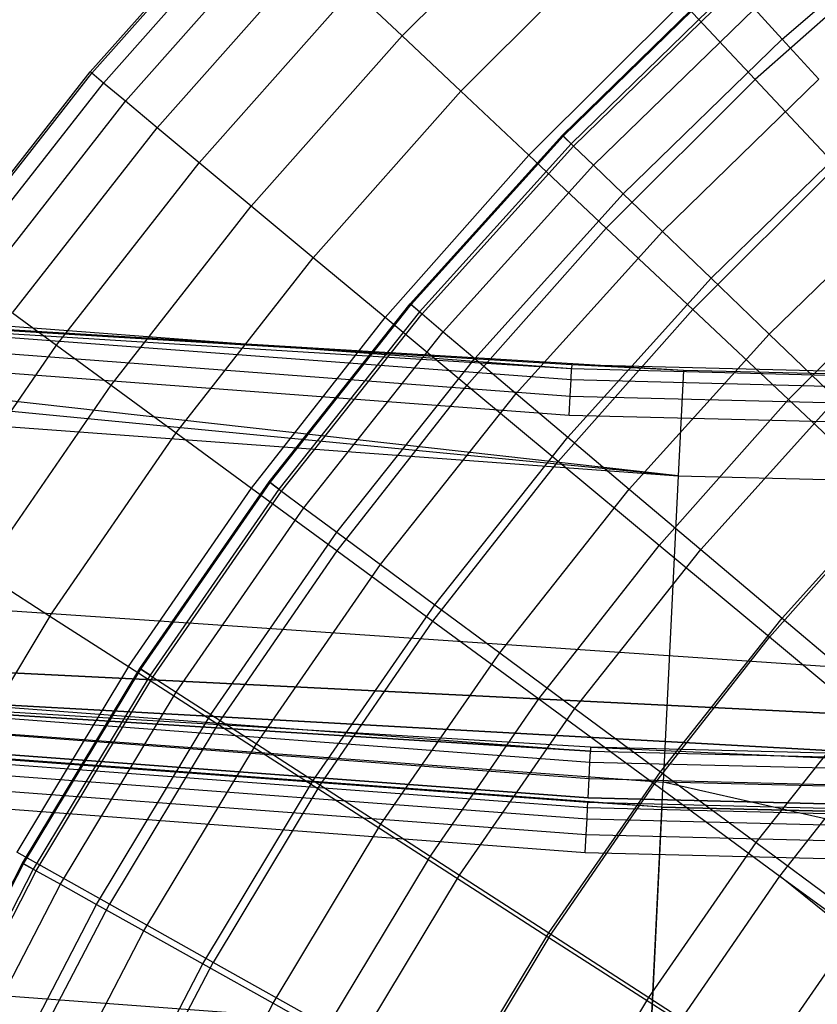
# Model space of a CAD drawing. Extents: x -390 to 397, y -401 to 400.
# Tile 166 of 192: x -20.84 to -17.7, y -374.94 to -371.07. Entities that reach past the tile are written whole.
import ezdxf

# ---------------------------------------------------------------- set-up
doc = ezdxf.new("R2010")
doc.units = 0
doc.header["$LTSCALE"] = 25.4
doc.layers.get('0').update_dxf_attribs({"linetype": 'CONTINUOUS'})

# ---------------------------------------------------------------- blocks, each defined once
blk = doc.blocks.new('FOURTY_ROUND_VII_ZWIS_STL')
at = {"color": 0}
for p, q in [((-19.3317, -371.13, -981.1876), (-18.6984, -370.4975, -981.1876)), ((-19.3317, -371.13, -981.1876), (-18.6984, -370.4975, -981.1876)), ((-20.5591, -371.2721, -989.9545), (-19.9323, -370.5644, -989.9545)), ((-20.5591, -371.2721, -989.9545), (-19.9323, -370.5644, -989.9545)), ((-20.553, -371.2772, -988.4842), (-19.9265, -370.5699, -988.4842)), ((-20.553, -371.2772, -988.4842), (-19.9265, -370.5699, -988.4842)), ((-17.8366, -371.1423, -984.2618), (-17.1739, -370.5743, -984.2618)), ((-17.8366, -371.1423, -984.2618), (-17.1739, -370.5743, -984.2618)), ((-20.507, -371.3155, -987.0152), (-19.8828, -370.611, -987.0152)), ((-20.507, -371.3155, -987.0152), (-19.8828, -370.611, -987.0152)), ((-20.421, -371.3871, -985.5491), (-19.8014, -370.6877, -985.5491)), ((-20.421, -371.3871, -985.5491), (-19.8014, -370.6877, -985.5491)), ((-19.1006, -371.3477, -979.7521), (-18.4811, -370.7288, -979.7521)), ((-19.1006, -371.3477, -979.7521), (-18.4811, -370.7288, -979.7521)), ((-17.3225, -370.7534, -976.919), (-17.9427, -371.3016, -976.919)), ((-17.3225, -370.7534, -976.919), (-17.9427, -371.3016, -976.919)), ((-20.2953, -371.4918, -984.088), (-19.6823, -370.7998, -984.088)), ((-20.2953, -371.4918, -984.088), (-19.6823, -370.7998, -984.088)), ((-18.7011, -371.5212, -990.0501), (-18.0609, -370.897, -990.0501)), ((-18.7011, -371.5212, -990.0501), (-18.0609, -370.897, -990.0501)), ((-18.698, -371.5242, -988.5995), (-18.0579, -370.9002, -988.5995)), ((-18.698, -371.5242, -988.5995), (-18.0579, -370.9002, -988.5995)), ((-20.1299, -371.6295, -982.6336), (-19.5257, -370.9474, -982.6336)), ((-20.1299, -371.6295, -982.6336), (-19.5257, -370.9474, -982.6336)), ((-19.5257, -370.9474, -982.6336), (-19.3317, -371.13, -981.1876)), ((-19.5257, -370.9474, -982.6336), (-19.3317, -371.13, -981.1876)), ((-18.0283, -370.9326, -991.5), (-18.6663, -371.5546, -991.5)), ((-18.0283, -370.9326, -991.5), (-18.6663, -371.5546, -991.5)), ((-18.6569, -371.5637, -987.15), (-18.0195, -370.9422, -987.15)), ((-18.6569, -371.5637, -987.15), (-18.0195, -370.9422, -987.15)), ((-37.3593, -371.028, -894.1235), (-18.6648, -372.4402, -894.1235)), ((-37.3593, -371.028, -894.1235), (-18.6648, -372.4402, -894.1235)), ((-18.8327, -371.6, -978.3286), (-18.229, -370.9969, -978.3286)), ((-18.8327, -371.6, -978.3286), (-18.229, -370.9969, -978.3286)), ((-18.5781, -371.6395, -985.7034), (-17.9457, -371.0229, -985.7034)), ((-18.5781, -371.6395, -985.7034), (-17.9457, -371.0229, -985.7034)), ((-17.9427, -371.3016, -976.919), (-18.229, -370.9969, -978.3286)), ((-17.9427, -371.3016, -976.919), (-18.229, -370.9969, -978.3286)), ((-17.9457, -371.0229, -985.7034), (-17.8366, -371.1423, -984.2618)), ((-17.9457, -371.0229, -985.7034), (-17.8366, -371.1423, -984.2618)), ((-37.3637, -371.0711, -894.0586), (-18.6669, -372.4835, -894.0586)), ((-37.3637, -371.0711, -894.0586), (-18.6669, -372.4835, -894.0586)), ((-18.2455, -372.8623, -930.1266), (-36.4832, -371.1, -927.5)), ((-18.2455, -372.8623, -930.1266), (-36.4832, -371.1, -927.5)), ((-37.3702, -371.1357, -894.0152), (-18.6702, -372.5483, -894.0152)), ((-37.3702, -371.1357, -894.0152), (-18.6702, -372.5483, -894.0152)), ((-19.9252, -371.8, -981.1876), (-19.3317, -371.13, -981.1876)), ((-19.9252, -371.8, -981.1876), (-19.3317, -371.13, -981.1876)), ((-19.3317, -371.13, -981.1876), (-19.1006, -371.3477, -979.7521)), ((-19.3317, -371.13, -981.1876), (-19.1006, -371.3477, -979.7521)), ((-18.4615, -371.7516, -984.2618), (-17.8366, -371.1423, -984.2618)), ((-18.4615, -371.7516, -984.2618), (-17.8366, -371.1423, -984.2618)), ((-17.8366, -371.1423, -984.2618), (-17.6923, -371.3001, -982.827)), ((-17.8366, -371.1423, -984.2618), (-17.6923, -371.3001, -982.827)), ((-18.674, -372.6247, -894), (-37.3778, -371.2118, -894)), ((-18.674, -372.6247, -894), (-37.3778, -371.2118, -894)), ((-21.1417, -372.0166, -989.9545), (-20.5591, -371.2721, -989.9545)), ((-21.1417, -372.0166, -989.9545), (-20.5591, -371.2721, -989.9545)), ((-21.1353, -372.0213, -988.4842), (-20.553, -371.2772, -988.4842)), ((-21.1353, -372.0213, -988.4842), (-20.553, -371.2772, -988.4842)), ((-20.553, -371.2772, -988.4842), (-20.5591, -371.2721, -989.9545)), ((-20.553, -371.2772, -988.4842), (-20.5591, -371.2721, -989.9545)), ((-20.507, -371.3155, -987.0152), (-20.553, -371.2772, -988.4842)), ((-20.507, -371.3155, -987.0152), (-20.553, -371.2772, -988.4842)), ((-18.5284, -371.8866, -976.919), (-17.9427, -371.3016, -976.919)), ((-18.5284, -371.8866, -976.919), (-17.9427, -371.3016, -976.919)), ((-18.3074, -371.8999, -982.827), (-17.6923, -371.3001, -982.827)), ((-18.3074, -371.8999, -982.827), (-17.6923, -371.3001, -982.827)), ((-17.6225, -371.6424, -975.5251), (-17.9427, -371.3016, -976.919)), ((-17.6225, -371.6424, -975.5251), (-17.9427, -371.3016, -976.919)), ((-21.087, -372.0568, -987.0152), (-20.507, -371.3155, -987.0152)), ((-21.087, -372.0568, -987.0152), (-20.507, -371.3155, -987.0152)), ((-20.421, -371.3871, -985.5491), (-20.507, -371.3155, -987.0152)), ((-20.421, -371.3871, -985.5491), (-20.507, -371.3155, -987.0152)), ((-19.6813, -372.0032, -979.7521), (-19.1006, -371.3477, -979.7521)), ((-19.6813, -372.0032, -979.7521), (-19.1006, -371.3477, -979.7521)), ((-19.1006, -371.3477, -979.7521), (-18.8327, -371.6, -978.3286)), ((-19.1006, -371.3477, -979.7521), (-18.8327, -371.6, -978.3286)), ((-20.9968, -372.123, -985.5491), (-20.421, -371.3871, -985.5491)), ((-20.9968, -372.123, -985.5491), (-20.421, -371.3871, -985.5491)), ((-20.2953, -371.4918, -984.088), (-20.421, -371.3871, -985.5491)), ((-20.2953, -371.4918, -984.088), (-20.421, -371.3871, -985.5491)), ((-20.8649, -372.2199, -984.088), (-20.2953, -371.4918, -984.088)), ((-20.8649, -372.2199, -984.088), (-20.2953, -371.4918, -984.088)), ((-20.1299, -371.6295, -982.6336), (-20.2953, -371.4918, -984.088)), ((-20.1299, -371.6295, -982.6336), (-20.2953, -371.4918, -984.088)), ((-18.1159, -372.0841, -981.4009), (-17.513, -371.4962, -981.4009)), ((-18.1159, -372.0841, -981.4009), (-17.513, -371.4962, -981.4009)), ((-36.524, -371.514, -930.1266), (-18.2455, -372.8623, -930.1266)), ((-36.524, -371.514, -930.1266), (-18.2455, -372.8623, -930.1266)), ((-19.3, -372.1851, -990.0501), (-18.7011, -371.5212, -990.0501)), ((-19.3, -372.1851, -990.0501), (-18.7011, -371.5212, -990.0501)), ((-19.2967, -372.1879, -988.5995), (-18.698, -371.5242, -988.5995)), ((-19.2967, -372.1879, -988.5995), (-18.698, -371.5242, -988.5995)), ((-18.7011, -371.5212, -990.0501), (-18.698, -371.5242, -988.5995)), ((-18.7011, -371.5212, -990.0501), (-18.698, -371.5242, -988.5995)), ((-18.6663, -371.5546, -991.5), (-18.7011, -371.5212, -990.0501)), ((-18.6663, -371.5546, -991.5), (-18.7011, -371.5212, -990.0501)), ((-18.698, -371.5242, -988.5995), (-18.6569, -371.5637, -987.15)), ((-18.698, -371.5242, -988.5995), (-18.6569, -371.5637, -987.15)), ((-18.6663, -371.5546, -991.5), (-19.2632, -372.2162, -991.5)), ((-18.6663, -371.5546, -991.5), (-19.2632, -372.2162, -991.5)), ((-19.2532, -372.2247, -987.15), (-18.6569, -371.5637, -987.15)), ((-19.2532, -372.2247, -987.15), (-18.6569, -371.5637, -987.15)), ((-18.6569, -371.5637, -987.15), (-18.5781, -371.6395, -985.7034)), ((-18.6569, -371.5637, -987.15), (-18.5781, -371.6395, -985.7034)), ((-19.3985, -372.2386, -978.3286), (-18.8327, -371.6, -978.3286)), ((-19.3985, -372.2386, -978.3286), (-18.8327, -371.6, -978.3286)), ((-18.8327, -371.6, -978.3286), (-18.5284, -371.8866, -976.919)), ((-18.8327, -371.6, -978.3286), (-18.5284, -371.8866, -976.919)), ((-20.6915, -372.3472, -982.6336), (-20.1299, -371.6295, -982.6336)), ((-20.6915, -372.3472, -982.6336), (-20.1299, -371.6295, -982.6336)), ((-19.9252, -371.8, -981.1876), (-20.1299, -371.6295, -982.6336)), ((-19.9252, -371.8, -981.1876), (-20.1299, -371.6295, -982.6336)), ((-19.1697, -372.2953, -985.7034), (-18.5781, -371.6395, -985.7034)), ((-19.1697, -372.2953, -985.7034), (-18.5781, -371.6395, -985.7034)), ((-18.5781, -371.6395, -985.7034), (-18.4615, -371.7516, -984.2618)), ((-18.5781, -371.6395, -985.7034), (-18.4615, -371.7516, -984.2618)), ((-18.1879, -372.2072, -975.5251), (-17.6225, -371.6424, -975.5251)), ((-18.1879, -372.2072, -975.5251), (-17.6225, -371.6424, -975.5251)), ((-19.0462, -372.3997, -984.2618), (-18.4615, -371.7516, -984.2618)), ((-19.0462, -372.3997, -984.2618), (-18.4615, -371.7516, -984.2618)), ((-18.4615, -371.7516, -984.2618), (-18.3074, -371.8999, -982.827)), ((-18.4615, -371.7516, -984.2618), (-18.3074, -371.8999, -982.827)), ((-17.8873, -372.304, -979.9853), (-17.2989, -371.7304, -979.9853)), ((-17.8873, -372.304, -979.9853), (-17.2989, -371.7304, -979.9853)), ((-20.4767, -372.5049, -981.1876), (-19.9252, -371.8, -981.1876)), ((-20.4767, -372.5049, -981.1876), (-19.9252, -371.8, -981.1876)), ((-19.6813, -372.0032, -979.7521), (-19.9252, -371.8, -981.1876)), ((-19.6813, -372.0032, -979.7521), (-19.9252, -371.8, -981.1876)), ((-19.0772, -372.5062, -976.919), (-18.5284, -371.8866, -976.919)), ((-19.0772, -372.5062, -976.919), (-18.5284, -371.8866, -976.919)), ((-18.8829, -372.5378, -982.827), (-18.3074, -371.8999, -982.827)), ((-18.8829, -372.5378, -982.827), (-18.3074, -371.8999, -982.827)), ((-18.5284, -371.8866, -976.919), (-18.1879, -372.2072, -975.5251)), ((-18.5284, -371.8866, -976.919), (-18.1879, -372.2072, -975.5251)), ((-18.3074, -371.8999, -982.827), (-18.1159, -372.0841, -981.4009)), ((-18.3074, -371.8999, -982.827), (-18.1159, -372.0841, -981.4009)), ((-18.664, -372.425, -894.2), (-26.2339, -371.9669, -894.2)), ((-26.2339, -371.9669, -894.2), (-18.6648, -372.4402, -894.1235)), ((-26.2339, -371.9669, -894.2), (-18.6648, -372.4402, -894.1235)), ((-18.2251, -372.4468, -927.5), (-26.2339, -371.9669, -927.5)), ((-18.664, -372.425, -894.2), (-26.2339, -371.9669, -894.2)), ((-18.2251, -372.4468, -927.5), (-26.2339, -371.9669, -927.5)), ((-18.2455, -372.8623, -930.1266), (-26.2339, -371.9669, -927.5)), ((-18.2455, -372.8623, -930.1266), (-26.2339, -371.9669, -927.5)), ((-20.2209, -372.6928, -979.7521), (-19.6813, -372.0032, -979.7521)), ((-20.2209, -372.6928, -979.7521), (-19.6813, -372.0032, -979.7521)), ((-19.3985, -372.2386, -978.3286), (-19.6813, -372.0032, -979.7521)), ((-19.3985, -372.2386, -978.3286), (-19.6813, -372.0032, -979.7521)), ((-17.8118, -372.5615, -974.1486), (-17.2687, -372.0189, -974.1486)), ((-17.8118, -372.5615, -974.1486), (-17.2687, -372.0189, -974.1486)), ((-18.68, -372.7094, -981.4009), (-18.1159, -372.0841, -981.4009)), ((-18.68, -372.7094, -981.4009), (-18.1159, -372.0841, -981.4009)), ((-18.1159, -372.0841, -981.4009), (-17.8873, -372.304, -979.9853)), ((-18.1159, -372.0841, -981.4009), (-17.8873, -372.304, -979.9853)), ((-19.8551, -372.886, -990.0501), (-19.3, -372.1851, -990.0501)), ((-19.8551, -372.886, -990.0501), (-19.3, -372.1851, -990.0501)), ((-19.8517, -372.8886, -988.5995), (-19.2967, -372.1879, -988.5995)), ((-19.8517, -372.8886, -988.5995), (-19.2967, -372.1879, -988.5995)), ((-19.3, -372.1851, -990.0501), (-19.2967, -372.1879, -988.5995)), ((-19.3, -372.1851, -990.0501), (-19.2967, -372.1879, -988.5995)), ((-19.2632, -372.2162, -991.5), (-19.3, -372.1851, -990.0501)), ((-19.2632, -372.2162, -991.5), (-19.3, -372.1851, -990.0501)), ((-19.2967, -372.1879, -988.5995), (-19.2532, -372.2247, -987.15)), ((-19.2967, -372.1879, -988.5995), (-19.2532, -372.2247, -987.15)), ((-20.8649, -372.2199, -984.088), (-20.6915, -372.3472, -982.6336)), ((-20.8649, -372.2199, -984.088), (-20.6915, -372.3472, -982.6336)), ((-19.2632, -372.2162, -991.5), (-19.8164, -372.9148, -991.5)), ((-19.2632, -372.2162, -991.5), (-19.8164, -372.9148, -991.5)), ((-19.8059, -372.9225, -987.15), (-19.2532, -372.2247, -987.15)), ((-19.8059, -372.9225, -987.15), (-19.2532, -372.2247, -987.15)), ((-19.2532, -372.2247, -987.15), (-19.1697, -372.2953, -985.7034)), ((-19.2532, -372.2247, -987.15), (-19.1697, -372.2953, -985.7034)), ((-18.7179, -372.8055, -975.5251), (-18.1879, -372.2072, -975.5251)), ((-18.7179, -372.8055, -975.5251), (-18.1879, -372.2072, -975.5251)), ((-18.1879, -372.2072, -975.5251), (-17.8118, -372.5615, -974.1486)), ((-18.1879, -372.2072, -975.5251), (-17.8118, -372.5615, -974.1486)), ((-19.9243, -372.9107, -978.3286), (-19.3985, -372.2386, -978.3286)), ((-19.9243, -372.9107, -978.3286), (-19.3985, -372.2386, -978.3286)), ((-19.0772, -372.5062, -976.919), (-19.3985, -372.2386, -978.3286)), ((-19.0772, -372.5062, -976.919), (-19.3985, -372.2386, -978.3286)), ((-19.7181, -372.9876, -985.7034), (-19.1697, -372.2953, -985.7034)), ((-19.7181, -372.9876, -985.7034), (-19.1697, -372.2953, -985.7034)), ((-19.1697, -372.2953, -985.7034), (-19.0462, -372.3997, -984.2618)), ((-19.1697, -372.2953, -985.7034), (-19.0462, -372.3997, -984.2618)), ((-18.4377, -372.9142, -979.9853), (-17.8873, -372.304, -979.9853)), ((-18.4377, -372.9142, -979.9853), (-17.8873, -372.304, -979.9853)), ((-17.8873, -372.304, -979.9853), (-17.6219, -372.5594, -978.5822)), ((-17.8873, -372.304, -979.9853), (-17.6219, -372.5594, -978.5822)), ((-21.2083, -373.0979, -982.6336), (-20.6915, -372.3472, -982.6336)), ((-21.2083, -373.0979, -982.6336), (-20.6915, -372.3472, -982.6336)), ((-20.6915, -372.3472, -982.6336), (-20.4767, -372.5049, -981.1876)), ((-20.6915, -372.3472, -982.6336), (-20.4767, -372.5049, -981.1876)), ((-19.5881, -373.084, -984.2618), (-19.0462, -372.3997, -984.2618)), ((-19.5881, -373.084, -984.2618), (-19.0462, -372.3997, -984.2618)), ((-19.0462, -372.3997, -984.2618), (-18.8829, -372.5378, -982.827)), ((-19.0462, -372.3997, -984.2618), (-18.8829, -372.5378, -982.827)), ((-18.664, -372.425, -894.2), (-18.6648, -372.4402, -894.1235)), ((-18.664, -372.425, -894.2), (-18.6648, -372.4402, -894.1235)), ((0.0771, -372.8961, -894.2), (-18.664, -372.425, -894.2)), ((-18.2251, -372.4468, -927.5), (-18.664, -372.425, -894.2)), ((0.0771, -372.8961, -894.2), (-18.664, -372.425, -894.2)), ((-18.2251, -372.4468, -927.5), (-18.664, -372.425, -894.2)), ((-34.6822, -372.4519, -894), (-16.4068, -373.6971, -894)), ((-34.6822, -372.4519, -894), (-16.4068, -373.6971, -894)), ((-34.6822, -372.4519, -897), (-16.4068, -373.6971, -897)), ((-34.6822, -372.4519, -897), (-16.4068, -373.6971, -897)), ((-18.6669, -372.4835, -894.0586), (-18.6648, -372.4402, -894.1235)), ((-18.6669, -372.4835, -894.0586), (-18.6648, -372.4402, -894.1235)), ((-18.6648, -372.4402, -894.1235), (0.0771, -372.9113, -894.1235)), ((-18.6648, -372.4402, -894.1235), (0.0771, -372.9113, -894.1235)), ((-18.2251, -372.4468, -927.5), (-18.2455, -372.8623, -930.1266)), ((-18.2251, -372.4468, -927.5), (-18.2455, -372.8623, -930.1266)), ((0.0771, -372.8961, -927.5), (-18.2251, -372.4468, -927.5)), ((0.0771, -372.8961, -927.5), (-18.2251, -372.4468, -927.5)), ((-20.9843, -373.2422, -981.1876), (-20.4767, -372.5049, -981.1876)), ((-20.9843, -373.2422, -981.1876), (-20.4767, -372.5049, -981.1876)), ((-20.4767, -372.5049, -981.1876), (-20.2209, -372.6928, -979.7521)), ((-20.4767, -372.5049, -981.1876), (-20.2209, -372.6928, -979.7521)), ((-18.6702, -372.5483, -894.0152), (-18.6669, -372.4835, -894.0586)), ((-18.6702, -372.5483, -894.0152), (-18.6669, -372.4835, -894.0586)), ((-18.6669, -372.4835, -894.0586), (0.0771, -372.9547, -894.0586)), ((-18.6669, -372.4835, -894.0586), (0.0771, -372.9547, -894.0586)), ((-19.5873, -373.1581, -976.919), (-19.0772, -372.5062, -976.919)), ((-19.5873, -373.1581, -976.919), (-19.0772, -372.5062, -976.919)), ((-19.4163, -373.2113, -982.827), (-18.8829, -372.5378, -982.827)), ((-19.4163, -373.2113, -982.827), (-18.8829, -372.5378, -982.827)), ((-18.7179, -372.8055, -975.5251), (-19.0772, -372.5062, -976.919)), ((-18.7179, -372.8055, -975.5251), (-19.0772, -372.5062, -976.919)), ((-18.8829, -372.5378, -982.827), (-18.68, -372.7094, -981.4009)), ((-18.8829, -372.5378, -982.827), (-18.68, -372.7094, -981.4009)), ((-37.2125, -372.5502, -927.3765), (-18.5909, -373.9457, -927.3765)), ((-37.2125, -372.5502, -927.3765), (-18.5909, -373.9457, -927.3765)), ((-37.2125, -372.5502, -902.1235), (-18.5909, -373.9457, -902.1235)), ((-37.2125, -372.5502, -902.1235), (-18.5909, -373.9457, -902.1235)), ((-37.2125, -372.5502, -900.3765), (-18.5909, -373.9457, -900.3765)), ((-37.2125, -372.5502, -900.3765), (-18.5909, -373.9457, -900.3765)), ((-18.674, -372.6247, -894), (-18.6702, -372.5483, -894.0152)), ((-18.674, -372.6247, -894), (-18.6702, -372.5483, -894.0152)), ((-18.6702, -372.5483, -894.0152), (0.0771, -373.0195, -894.0152)), ((-18.6702, -372.5483, -894.0152), (0.0771, -373.0195, -894.0152)), ((-18.3209, -373.1361, -974.1486), (-17.8118, -372.5615, -974.1486)), ((-18.3209, -373.1361, -974.1486), (-17.8118, -372.5615, -974.1486)), ((-18.1565, -373.152, -978.5822), (-17.6219, -372.5594, -978.5822)), ((-18.1565, -373.152, -978.5822), (-17.6219, -372.5594, -978.5822)), ((-17.8118, -372.5615, -974.1486), (-17.4005, -372.9489, -972.7912)), ((-17.8118, -372.5615, -974.1486), (-17.4005, -372.9489, -972.7912)), ((-37.2169, -372.5934, -927.4414), (-18.5931, -373.989, -927.4414)), ((-37.2169, -372.5934, -927.4414), (-18.5931, -373.989, -927.4414)), ((-37.2169, -372.5934, -902.0586), (-18.5931, -373.989, -902.0586)), ((-37.2169, -372.5934, -902.0586), (-18.5931, -373.989, -902.0586)), ((-37.2169, -372.5934, -900.4414), (-18.5931, -373.989, -900.4414)), ((-37.2169, -372.5934, -900.4414), (-18.5931, -373.989, -900.4414)), ((-37.2233, -372.658, -927.4848), (-18.5963, -374.0539, -927.4848)), ((-37.2233, -372.658, -927.4848), (-18.5963, -374.0539, -927.4848)), ((-37.2233, -372.658, -902.0152), (-18.5963, -374.0539, -902.0152)), ((-37.2233, -372.658, -902.0152), (-18.5963, -374.0539, -902.0152)), ((-37.2233, -372.658, -900.4848), (-18.5963, -374.0539, -900.4848)), ((-37.2233, -372.658, -900.4848), (-18.5963, -374.0539, -900.4848)), ((0.0771, -373.0961, -894), (-18.674, -372.6247, -894)), ((0.0771, -373.0961, -894), (-18.674, -372.6247, -894)), ((-20.7175, -373.4142, -979.7521), (-20.2209, -372.6928, -979.7521)), ((-20.7175, -373.4142, -979.7521), (-20.2209, -372.6928, -979.7521)), ((-20.2209, -372.6928, -979.7521), (-19.9243, -372.9107, -978.3286)), ((-20.2209, -372.6928, -979.7521), (-19.9243, -372.9107, -978.3286)), ((-37.2309, -372.7341, -902), (-18.6001, -374.1303, -902)), ((-18.6001, -374.1303, -927.5), (-37.2309, -372.7341, -927.5)), ((-18.6001, -374.1303, -927.5), (-37.2309, -372.7341, -927.5)), ((-37.2309, -372.7341, -902), (-18.6001, -374.1303, -902)), ((-18.6001, -374.1303, -900.5), (-37.2309, -372.7341, -900.5)), ((-18.6001, -374.1303, -900.5), (-37.2309, -372.7341, -900.5)), ((-36.6424, -372.7155, -932.4962), (-18.3047, -374.0682, -932.4962)), ((-36.6424, -372.7155, -932.4962), (-18.3047, -374.0682, -932.4962)), ((-19.2028, -373.3695, -981.4009), (-18.68, -372.7094, -981.4009)), ((-19.2028, -373.3695, -981.4009), (-18.68, -372.7094, -981.4009)), ((-18.68, -372.7094, -981.4009), (-18.4377, -372.9142, -979.9853)), ((-18.68, -372.7094, -981.4009), (-18.4377, -372.9142, -979.9853)), ((-37.2347, -372.7722, -929.1082), (-18.602, -374.1685, -929.1082)), ((-37.2347, -372.7722, -929.1082), (-18.602, -374.1685, -929.1082)), ((-37.2326, -372.7512, -929.1777), (-18.601, -374.1474, -929.1777)), ((-37.2326, -372.7512, -929.1777), (-18.601, -374.1474, -929.1777)), ((-18.3096, -374.167, -929.25), (-36.6521, -372.814, -929.25)), ((-36.6521, -372.814, -929.25), (-18.601, -374.1474, -929.1777)), ((-36.6521, -372.814, -929.25), (-18.601, -374.1474, -929.1777)), ((-18.3096, -374.167, -929.25), (-36.6521, -372.814, -929.25)), ((-19.2104, -373.435, -975.5251), (-18.7179, -372.8055, -975.5251)), ((-19.2104, -373.435, -975.5251), (-18.7179, -372.8055, -975.5251)), ((-18.3209, -373.1361, -974.1486), (-18.7179, -372.8055, -975.5251)), ((-18.3209, -373.1361, -974.1486), (-18.7179, -372.8055, -975.5251)), ((-37.2391, -372.8163, -929.0509), (-18.6042, -374.2128, -929.0509)), ((-37.2391, -372.8163, -929.0509), (-18.6042, -374.2128, -929.0509)), ((-17.8366, -373.4225, -977.1933), (-17.32, -372.8498, -977.1933)), ((-17.8366, -373.4225, -977.1933), (-17.32, -372.8498, -977.1933)), ((-37.2453, -372.878, -929.0132), (-18.6073, -374.2747, -929.0132)), ((-37.2453, -372.878, -929.0132), (-18.6073, -374.2747, -929.0132)), ((-20.3642, -373.6211, -990.0501), (-19.8551, -372.886, -990.0501)), ((-20.3642, -373.6211, -990.0501), (-19.8551, -372.886, -990.0501)), ((-20.3606, -373.6235, -988.5995), (-19.8517, -372.8886, -988.5995)), ((-20.3606, -373.6235, -988.5995), (-19.8517, -372.8886, -988.5995)), ((-19.8551, -372.886, -990.0501), (-19.8517, -372.8886, -988.5995)), ((-19.8551, -372.886, -990.0501), (-19.8517, -372.8886, -988.5995)), ((-19.8164, -372.9148, -991.5), (-19.8551, -372.886, -990.0501)), ((-19.8164, -372.9148, -991.5), (-19.8551, -372.886, -990.0501)), ((-19.8517, -372.8886, -988.5995), (-19.8059, -372.9225, -987.15)), ((-19.8517, -372.8886, -988.5995), (-19.8059, -372.9225, -987.15)), ((-18.2455, -372.8623, -930.1266), (-18.3047, -374.0682, -932.4962)), ((-18.2455, -372.8623, -930.1266), (-18.3047, -374.0682, -932.4962)), ((-18.2455, -372.8623, -930.1266), (0.0771, -373.3121, -930.1266)), ((-18.2455, -372.8623, -930.1266), (0.0771, -373.3121, -930.1266)), ((-20.4082, -373.6135, -978.3286), (-19.9243, -372.9107, -978.3286)), ((-20.4082, -373.6135, -978.3286), (-19.9243, -372.9107, -978.3286)), ((-19.8164, -372.9148, -991.5), (-20.3237, -373.6473, -991.5)), ((-19.8164, -372.9148, -991.5), (-20.3237, -373.6473, -991.5)), ((-20.3128, -373.6544, -987.15), (-19.8059, -372.9225, -987.15)), ((-20.3128, -373.6544, -987.15), (-19.8059, -372.9225, -987.15)), ((-19.9243, -372.9107, -978.3286), (-19.5873, -373.1581, -976.919)), ((-19.9243, -372.9107, -978.3286), (-19.5873, -373.1581, -976.919)), ((-19.8059, -372.9225, -987.15), (-19.7181, -372.9876, -985.7034)), ((-19.8059, -372.9225, -987.15), (-19.7181, -372.9876, -985.7034)), ((-18.9479, -373.5584, -979.9853), (-18.4377, -372.9142, -979.9853)), ((-18.9479, -373.5584, -979.9853), (-18.4377, -372.9142, -979.9853)), ((-18.4377, -372.9142, -979.9853), (-18.1565, -373.152, -978.5822)), ((-18.4377, -372.9142, -979.9853), (-18.1565, -373.152, -978.5822)), ((-18.6109, -374.3459, -929), (-37.2524, -372.949, -929)), ((-18.6109, -374.3459, -929), (-37.2524, -372.949, -929)), ((-17.8867, -373.4977, -972.7912), (-17.4005, -372.9489, -972.7912)), ((-17.8867, -373.4977, -972.7912), (-17.4005, -372.9489, -972.7912)), ((-20.2209, -373.7137, -985.7034), (-19.7181, -372.9876, -985.7034)), ((-20.2209, -373.7137, -985.7034), (-19.7181, -372.9876, -985.7034)), ((-19.7181, -372.9876, -985.7034), (-19.5881, -373.084, -984.2618)), ((-19.7181, -372.9876, -985.7034), (-19.5881, -373.084, -984.2618)), ((-20.0851, -373.8015, -984.2618), (-19.5881, -373.084, -984.2618)), ((-20.0851, -373.8015, -984.2618), (-19.5881, -373.084, -984.2618)), ((-19.5881, -373.084, -984.2618), (-19.4163, -373.2113, -982.827)), ((-19.5881, -373.084, -984.2618), (-19.4163, -373.2113, -982.827)), ((-20.0567, -373.8399, -976.919), (-19.5873, -373.1581, -976.919)), ((-20.0567, -373.8399, -976.919), (-19.5873, -373.1581, -976.919)), ((-19.5873, -373.1581, -976.919), (-19.2104, -373.435, -975.5251)), ((-19.5873, -373.1581, -976.919), (-19.2104, -373.435, -975.5251)), ((-18.794, -373.7408, -974.1486), (-18.3209, -373.1361, -974.1486)), ((-18.794, -373.7408, -974.1486), (-18.3209, -373.1361, -974.1486)), ((-18.652, -373.7777, -978.5822), (-18.1565, -373.152, -978.5822)), ((-18.652, -373.7777, -978.5822), (-18.1565, -373.152, -978.5822)), ((-17.8867, -373.4977, -972.7912), (-18.3209, -373.1361, -974.1486)), ((-17.8867, -373.4977, -972.7912), (-18.3209, -373.1361, -974.1486)), ((-18.1565, -373.152, -978.5822), (-17.8366, -373.4225, -977.1933)), ((-18.1565, -373.152, -978.5822), (-17.8366, -373.4225, -977.1933)), ((-19.9054, -373.9176, -982.827), (-19.4163, -373.2113, -982.827)), ((-19.9054, -373.9176, -982.827), (-19.4163, -373.2113, -982.827)), ((-19.4163, -373.2113, -982.827), (-19.2028, -373.3695, -981.4009)), ((-19.4163, -373.2113, -982.827), (-19.2028, -373.3695, -981.4009)), ((-20.9843, -373.2422, -981.1876), (-20.7175, -373.4142, -979.7521)), ((-20.9843, -373.2422, -981.1876), (-20.7175, -373.4142, -979.7521)), ((-19.6823, -374.0618, -981.4009), (-19.2028, -373.3695, -981.4009)), ((-19.6823, -374.0618, -981.4009), (-19.2028, -373.3695, -981.4009)), ((-19.2028, -373.3695, -981.4009), (-18.9479, -373.5584, -979.9853)), ((-19.2028, -373.3695, -981.4009), (-18.9479, -373.5584, -979.9853)), ((-20.7175, -373.4142, -979.7521), (-21.1692, -374.1644, -979.7521)), ((-20.7175, -373.4142, -979.7521), (-21.1692, -374.1644, -979.7521)), ((-20.7175, -373.4142, -979.7521), (-20.4082, -373.6135, -978.3286)), ((-20.7175, -373.4142, -979.7521), (-20.4082, -373.6135, -978.3286)), ((-19.6636, -374.0933, -975.5251), (-19.2104, -373.435, -975.5251)), ((-19.6636, -374.0933, -975.5251), (-19.2104, -373.435, -975.5251)), ((-19.2104, -373.435, -975.5251), (-18.794, -373.7408, -974.1486)), ((-19.2104, -373.435, -975.5251), (-18.794, -373.7408, -974.1486)), ((-18.3155, -374.0271, -977.1933), (-17.8366, -373.4225, -977.1933)), ((-18.3155, -374.0271, -977.1933), (-17.8366, -373.4225, -977.1933)), ((-17.8366, -373.4225, -977.1933), (-17.4785, -373.7253, -975.8206)), ((-17.8366, -373.4225, -977.1933), (-17.4785, -373.7253, -975.8206)), ((-18.5909, -373.9457, -927.3765), (-26.3397, -373.4632, -927.3)), ((-18.5901, -373.9305, -927.3), (-26.3397, -373.4632, -927.3)), ((-18.5909, -373.9457, -927.3765), (-26.3397, -373.4632, -927.3)), ((-18.5901, -373.9305, -902.2), (-26.3397, -373.4632, -902.2)), ((-18.5901, -373.9305, -927.3), (-26.3397, -373.4632, -927.3)), ((-26.3397, -373.4632, -902.2), (-18.5909, -373.9457, -902.1235)), ((-26.3397, -373.4632, -902.2), (-18.5909, -373.9457, -902.1235)), ((-18.5901, -373.9305, -902.2), (-26.3397, -373.4632, -902.2)), ((-18.5909, -373.9457, -900.3765), (-26.3397, -373.4632, -900.3)), ((-18.5901, -373.9305, -900.3), (-26.3397, -373.4632, -900.3)), ((-18.5909, -373.9457, -900.3765), (-26.3397, -373.4632, -900.3)), ((-26.3397, -373.4632, -900.3), (-14.825, -374.0995, -897)), ((-14.825, -374.0995, -897), (-26.3397, -373.4632, -897)), ((-26.3397, -373.4632, -900.3), (-14.825, -374.0995, -897)), ((-18.5901, -373.9305, -900.3), (-26.3397, -373.4632, -900.3)), ((-14.825, -374.0995, -897), (-26.3397, -373.4632, -897)), ((-18.3386, -374.0752, -972.7912), (-17.8867, -373.4977, -972.7912)), ((-18.3386, -374.0752, -972.7912), (-17.8867, -373.4977, -972.7912)), ((-17.4159, -373.8898, -971.4547), (-17.8867, -373.4977, -972.7912)), ((-17.4159, -373.8898, -971.4547), (-17.8867, -373.4977, -972.7912)), ((-19.4158, -374.2339, -979.9853), (-18.9479, -373.5584, -979.9853)), ((-19.4158, -374.2339, -979.9853), (-18.9479, -373.5584, -979.9853)), ((-18.9479, -373.5584, -979.9853), (-18.652, -373.7777, -978.5822)), ((-18.9479, -373.5584, -979.9853), (-18.652, -373.7777, -978.5822)), ((-21.6017, -373.6009, -895.4487), (-16.3726, -373.861, -895.4487)), ((-16.3726, -373.861, -893.9487), (-21.6017, -373.6009, -893.9487)), ((-21.6017, -373.6009, -895.4487), (-16.3726, -373.861, -895.4487)), ((-16.3726, -373.861, -893.9487), (-21.6017, -373.6009, -893.9487)), ((-20.4082, -373.6135, -978.3286), (-20.8483, -374.3445, -978.3286)), ((-20.4082, -373.6135, -978.3286), (-20.8483, -374.3445, -978.3286)), ((-20.8252, -374.3873, -990.0501), (-20.3642, -373.6211, -990.0501)), ((-20.8252, -374.3873, -990.0501), (-20.3642, -373.6211, -990.0501)), ((-20.8214, -374.3894, -988.5995), (-20.3606, -373.6235, -988.5995)), ((-20.8214, -374.3894, -988.5995), (-20.3606, -373.6235, -988.5995)), ((-20.4082, -373.6135, -978.3286), (-20.0567, -373.8399, -976.919)), ((-20.4082, -373.6135, -978.3286), (-20.0567, -373.8399, -976.919)), ((-20.3642, -373.6211, -990.0501), (-20.3606, -373.6235, -988.5995)), ((-20.3642, -373.6211, -990.0501), (-20.3606, -373.6235, -988.5995)), ((-20.3237, -373.6473, -991.5), (-20.3642, -373.6211, -990.0501)), ((-20.3237, -373.6473, -991.5), (-20.3642, -373.6211, -990.0501)), ((-20.3606, -373.6235, -988.5995), (-20.3128, -373.6544, -987.15)), ((-20.3606, -373.6235, -988.5995), (-20.3128, -373.6544, -987.15)), ((-20.3237, -373.6473, -991.5), (-20.7831, -374.4108, -991.5)), ((-20.3237, -373.6473, -991.5), (-20.7831, -374.4108, -991.5)), ((-20.7717, -374.4171, -987.15), (-20.3128, -373.6544, -987.15)), ((-20.7717, -374.4171, -987.15), (-20.3128, -373.6544, -987.15)), ((-20.3128, -373.6544, -987.15), (-20.2209, -373.7137, -985.7034)), ((-20.3128, -373.6544, -987.15), (-20.2209, -373.7137, -985.7034)), ((-36.7433, -373.7404, -931.3491), (-18.3553, -375.0968, -931.3491)), ((-36.7433, -373.7404, -931.3491), (-18.3553, -375.0968, -931.3491)), ((-20.6762, -374.4705, -985.7034), (-20.2209, -373.7137, -985.7034)), ((-20.6762, -374.4705, -985.7034), (-20.2209, -373.7137, -985.7034)), ((-20.2209, -373.7137, -985.7034), (-20.0851, -373.8015, -984.2618)), ((-20.2209, -373.7137, -985.7034), (-20.0851, -373.8015, -984.2618)), ((-19.2293, -374.3731, -974.1486), (-18.794, -373.7408, -974.1486)), ((-19.2293, -374.3731, -974.1486), (-18.794, -373.7408, -974.1486)), ((-18.794, -373.7408, -974.1486), (-18.3386, -374.0752, -972.7912)), ((-18.794, -373.7408, -974.1486), (-18.3386, -374.0752, -972.7912)), ((-17.9387, -374.3064, -975.8206), (-17.4785, -373.7253, -975.8206)), ((-17.9387, -374.3064, -975.8206), (-17.4785, -373.7253, -975.8206)), ((-19.1065, -374.4338, -978.5822), (-18.652, -373.7777, -978.5822)), ((-19.1065, -374.4338, -978.5822), (-18.652, -373.7777, -978.5822)), ((-18.652, -373.7777, -978.5822), (-18.3155, -374.0271, -977.1933)), ((-18.652, -373.7777, -978.5822), (-18.3155, -374.0271, -977.1933)), ((-20.5351, -374.5494, -984.2618), (-20.0851, -373.8015, -984.2618)), ((-20.5351, -374.5494, -984.2618), (-20.0851, -373.8015, -984.2618)), ((-20.0851, -373.8015, -984.2618), (-19.9054, -373.9176, -982.827)), ((-20.0851, -373.8015, -984.2618), (-19.9054, -373.9176, -982.827)), ((-20.0567, -373.8399, -976.919), (-20.4837, -374.5491, -976.919)), ((-20.0567, -373.8399, -976.919), (-20.4837, -374.5491, -976.919)), ((-20.0567, -373.8399, -976.919), (-19.6636, -374.0933, -975.5251)), ((-20.0567, -373.8399, -976.919), (-19.6636, -374.0933, -975.5251)), ((-17.8448, -374.4379, -971.4547), (-17.4159, -373.8898, -971.4547)), ((-17.8448, -374.4379, -971.4547), (-17.4159, -373.8898, -971.4547)), ((-20.3484, -374.6537, -982.827), (-19.9054, -373.9176, -982.827)), ((-20.3484, -374.6537, -982.827), (-19.9054, -373.9176, -982.827)), ((-19.9054, -373.9176, -982.827), (-19.6823, -374.0618, -981.4009)), ((-19.9054, -373.9176, -982.827), (-19.6823, -374.0618, -981.4009)), ((-18.5901, -373.9305, -927.3), (-18.5909, -373.9457, -927.3765)), ((-18.5901, -373.9305, -927.3), (-18.5909, -373.9457, -927.3765)), ((-18.5901, -373.9305, -902.2), (-18.5909, -373.9457, -902.1235)), ((-18.5901, -373.9305, -902.2), (-18.5909, -373.9457, -902.1235)), ((-18.5901, -373.9305, -900.3), (-18.5909, -373.9457, -900.3765)), ((-18.5901, -373.9305, -900.3), (-18.5909, -373.9457, -900.3765)), ((0.0771, -374.3961, -927.3), (-18.5901, -373.9305, -927.3)), ((0.0771, -374.3961, -902.2), (-18.5901, -373.9305, -902.2)), ((-18.5901, -373.9305, -902.2), (-18.5901, -373.9305, -927.3)), ((0.0771, -374.3961, -927.3), (-18.5901, -373.9305, -927.3)), ((-18.5901, -373.9305, -902.2), (-18.5901, -373.9305, -927.3)), ((0.0771, -374.3961, -902.2), (-18.5901, -373.9305, -902.2)), ((0.0771, -374.3961, -900.3), (-18.5901, -373.9305, -900.3)), ((-18.5901, -373.9305, -900.3), (-14.825, -374.0995, -897)), ((-18.5901, -373.9305, -900.3), (-14.825, -374.0995, -897)), ((0.0771, -374.3961, -900.3), (-18.5901, -373.9305, -900.3)), ((-18.5931, -373.989, -927.4414), (-18.5909, -373.9457, -927.3765)), ((-18.5931, -373.989, -927.4414), (-18.5909, -373.9457, -927.3765)), ((-18.5931, -373.989, -902.0586), (-18.5909, -373.9457, -902.1235)), ((-18.5931, -373.989, -902.0586), (-18.5909, -373.9457, -902.1235)), ((-18.5931, -373.989, -900.4414), (-18.5909, -373.9457, -900.3765)), ((-18.5931, -373.989, -900.4414), (-18.5909, -373.9457, -900.3765)), ((-18.5909, -373.9457, -927.3765), (0.0771, -374.4113, -927.3765)), ((-18.5909, -373.9457, -927.3765), (0.0771, -374.4113, -927.3765)), ((-18.5909, -373.9457, -902.1235), (0.0771, -374.4113, -902.1235)), ((-18.5909, -373.9457, -902.1235), (0.0771, -374.4113, -902.1235)), ((-18.5909, -373.9457, -900.3765), (0.0771, -374.4113, -900.3765)), ((-18.5909, -373.9457, -900.3765), (0.0771, -374.4113, -900.3765)), ((-18.5963, -374.0539, -927.4848), (-18.5931, -373.989, -927.4414)), ((-18.5963, -374.0539, -927.4848), (-18.5931, -373.989, -927.4414)), ((-18.5963, -374.0539, -902.0152), (-18.5931, -373.989, -902.0586)), ((-18.5963, -374.0539, -902.0152), (-18.5931, -373.989, -902.0586)), ((-18.5963, -374.0539, -900.4848), (-18.5931, -373.989, -900.4414)), ((-18.5963, -374.0539, -900.4848), (-18.5931, -373.989, -900.4414)), ((-18.5931, -373.989, -927.4414), (0.0771, -374.4547, -927.4414)), ((-18.5931, -373.989, -927.4414), (0.0771, -374.4547, -927.4414)), ((-18.5931, -373.989, -902.0586), (0.0771, -374.4547, -902.0586)), ((-18.5931, -373.989, -902.0586), (0.0771, -374.4547, -902.0586)), ((-18.5931, -373.989, -900.4414), (0.0771, -374.4547, -900.4414)), ((-18.5931, -373.989, -900.4414), (0.0771, -374.4547, -900.4414)), ((-18.7546, -374.6612, -977.1933), (-18.3155, -374.0271, -977.1933)), ((-18.7546, -374.6612, -977.1933), (-18.3155, -374.0271, -977.1933)), ((-18.6001, -374.1303, -927.5), (-18.5963, -374.0539, -927.4848)), ((-18.6001, -374.1303, -927.5), (-18.5963, -374.0539, -927.4848)), ((-18.6001, -374.1303, -902), (-18.5963, -374.0539, -902.0152)), ((-18.6001, -374.1303, -902), (-18.5963, -374.0539, -902.0152)), ((-18.6001, -374.1303, -900.5), (-18.5963, -374.0539, -900.4848)), ((-18.6001, -374.1303, -900.5), (-18.5963, -374.0539, -900.4848)), ((-18.5963, -374.0539, -927.4848), (0.0771, -374.5196, -927.4848)), ((-18.5963, -374.0539, -927.4848), (0.0771, -374.5196, -927.4848)), ((-18.5963, -374.0539, -902.0152), (0.0771, -374.5196, -902.0152)), ((-18.5963, -374.0539, -902.0152), (0.0771, -374.5196, -902.0152)), ((-18.5963, -374.0539, -900.4848), (0.0771, -374.5196, -900.4848)), ((-18.5963, -374.0539, -900.4848), (0.0771, -374.5196, -900.4848)), ((-18.3155, -374.0271, -977.1933), (-17.9387, -374.3064, -975.8206)), ((-18.3155, -374.0271, -977.1933), (-17.9387, -374.3064, -975.8206)), ((-20.1164, -374.7834, -981.4009), (-19.6823, -374.0618, -981.4009)), ((-20.1164, -374.7834, -981.4009), (-19.6823, -374.0618, -981.4009)), ((-19.6636, -374.0933, -975.5251), (-20.0758, -374.778, -975.5251)), ((-19.6636, -374.0933, -975.5251), (-20.0758, -374.778, -975.5251)), ((-19.6823, -374.0618, -981.4009), (-19.4158, -374.2339, -979.9853)), ((-19.6823, -374.0618, -981.4009), (-19.4158, -374.2339, -979.9853)), ((-19.6636, -374.0933, -975.5251), (-19.2293, -374.3731, -974.1486)), ((-19.6636, -374.0933, -975.5251), (-19.2293, -374.3731, -974.1486)), ((-18.7544, -374.6792, -972.7912), (-18.3386, -374.0752, -972.7912)), ((-18.7544, -374.6792, -972.7912), (-18.3386, -374.0752, -972.7912)), ((-18.397, -375.9464, -934.3766), (-18.3047, -374.0682, -932.4962)), ((-18.397, -375.9464, -934.3766), (-18.3047, -374.0682, -932.4962)), ((-18.3386, -374.0752, -972.7912), (-17.8448, -374.4379, -971.4547)), ((-18.3386, -374.0752, -972.7912), (-17.8448, -374.4379, -971.4547)), ((0.0771, -374.5194, -932.4962), (-18.3047, -374.0682, -932.4962)), ((-8.5769, -376.2798, -934.3616), (-18.3047, -374.0682, -932.4962)), ((0.0771, -374.5194, -932.4962), (-18.3047, -374.0682, -932.4962)), ((-8.5769, -376.2798, -934.3616), (-18.3047, -374.0682, -932.4962)), ((-18.6001, -374.1303, -902), (0.0771, -374.5961, -902)), ((0.0771, -374.5961, -927.5), (-18.6001, -374.1303, -927.5)), ((0.0771, -374.5961, -927.5), (-18.6001, -374.1303, -927.5)), ((-18.6001, -374.1303, -902), (0.0771, -374.5961, -902)), ((0.0771, -374.5961, -900.5), (-18.6001, -374.1303, -900.5)), ((0.0771, -374.5961, -900.5), (-18.6001, -374.1303, -900.5)), ((-18.6042, -374.2128, -929.0509), (-18.602, -374.1685, -929.1082)), ((-18.6042, -374.2128, -929.0509), (-18.602, -374.1685, -929.1082)), ((-18.602, -374.1685, -929.1082), (-18.601, -374.1474, -929.1777)), ((-18.602, -374.1685, -929.1082), (-18.601, -374.1474, -929.1777)), ((-18.602, -374.1685, -929.1082), (0.0771, -374.6343, -929.1082)), ((-18.602, -374.1685, -929.1082), (0.0771, -374.6343, -929.1082)), ((-18.601, -374.1474, -929.1777), (0.0771, -374.6133, -929.1777)), ((-18.3096, -374.167, -929.25), (-18.601, -374.1474, -929.1777)), ((-18.3096, -374.167, -929.25), (-18.601, -374.1474, -929.1777)), ((-18.601, -374.1474, -929.1777), (0.0771, -374.6133, -929.1777)), ((-18.3096, -374.167, -929.25), (-18.3553, -375.0968, -931.3491)), ((-18.3096, -374.167, -929.25), (-18.3553, -375.0968, -931.3491)), ((0.0771, -374.6183, -929.25), (-18.3096, -374.167, -929.25)), ((-18.3096, -374.167, -929.25), (0.0771, -374.6133, -929.1777)), ((0.0771, -374.6183, -929.25), (-18.3096, -374.167, -929.25)), ((-18.3096, -374.167, -929.25), (0.0771, -374.6133, -929.1777)), ((-19.8395, -374.9381, -979.9853), (-19.4158, -374.2339, -979.9853)), ((-19.8395, -374.9381, -979.9853), (-19.4158, -374.2339, -979.9853)), ((-19.4158, -374.2339, -979.9853), (-19.1065, -374.4338, -978.5822)), ((-19.4158, -374.2339, -979.9853), (-19.1065, -374.4338, -978.5822)), ((-18.6073, -374.2747, -929.0132), (-18.6042, -374.2128, -929.0509)), ((-18.6073, -374.2747, -929.0132), (-18.6042, -374.2128, -929.0509)), ((-18.6042, -374.2128, -929.0509), (0.0771, -374.6787, -929.0509)), ((-18.6042, -374.2128, -929.0509), (0.0771, -374.6787, -929.0509)), ((-18.6109, -374.3459, -929), (-18.6073, -374.2747, -929.0132)), ((-18.6109, -374.3459, -929), (-18.6073, -374.2747, -929.0132)), ((-18.6073, -374.2747, -929.0132), (0.0771, -374.7407, -929.0132)), ((-18.6073, -374.2747, -929.0132), (0.0771, -374.7407, -929.0132)), ((-18.3607, -374.9157, -975.8206), (-17.9387, -374.3064, -975.8206)), ((-18.3607, -374.9157, -975.8206), (-17.9387, -374.3064, -975.8206)), ((-17.9387, -374.3064, -975.8206), (-17.5222, -374.6151, -974.4657)), ((-17.9387, -374.3064, -975.8206), (-17.5222, -374.6151, -974.4657)), ((-20.4837, -374.5491, -976.919), (-20.8483, -374.3445, -978.3286)), ((-20.4837, -374.5491, -976.919), (-20.8483, -374.3445, -978.3286)), ((0.0771, -374.812, -929), (-18.6109, -374.3459, -929)), ((0.0771, -374.812, -929), (-18.6109, -374.3459, -929)), ((-21.2361, -375.1814, -990.0501), (-20.8252, -374.3873, -990.0501)), ((-21.2361, -375.1814, -990.0501), (-20.8252, -374.3873, -990.0501)), ((-21.2322, -375.1833, -988.5995), (-20.8214, -374.3894, -988.5995)), ((-21.2322, -375.1833, -988.5995), (-20.8214, -374.3894, -988.5995)), ((-20.8252, -374.3873, -990.0501), (-20.8214, -374.3894, -988.5995)), ((-20.8252, -374.3873, -990.0501), (-20.8214, -374.3894, -988.5995)), ((-20.7831, -374.4108, -991.5), (-20.8252, -374.3873, -990.0501)), ((-20.7831, -374.4108, -991.5), (-20.8252, -374.3873, -990.0501)), ((-20.8214, -374.3894, -988.5995), (-20.7717, -374.4171, -987.15)), ((-20.8214, -374.3894, -988.5995), (-20.7717, -374.4171, -987.15)), ((-19.2293, -374.3731, -974.1486), (-19.6253, -375.0309, -974.1486)), ((-19.2293, -374.3731, -974.1486), (-19.6253, -375.0309, -974.1486)), ((-19.2293, -374.3731, -974.1486), (-18.7544, -374.6792, -972.7912)), ((-19.2293, -374.3731, -974.1486), (-18.7544, -374.6792, -972.7912)), ((-20.7831, -374.4108, -991.5), (-21.1926, -375.2022, -991.5)), ((-20.7831, -374.4108, -991.5), (-21.1926, -375.2022, -991.5)), ((-21.1809, -375.2078, -987.15), (-20.7717, -374.4171, -987.15)), ((-21.1809, -375.2078, -987.15), (-20.7717, -374.4171, -987.15)), ((-20.7717, -374.4171, -987.15), (-20.6762, -374.4705, -985.7034)), ((-20.7717, -374.4171, -987.15), (-20.6762, -374.4705, -985.7034)), ((-19.5179, -375.1178, -978.5822), (-19.1065, -374.4338, -978.5822)), ((-19.5179, -375.1178, -978.5822), (-19.1065, -374.4338, -978.5822)), ((-19.1065, -374.4338, -978.5822), (-18.7546, -374.6612, -977.1933)), ((-19.1065, -374.4338, -978.5822), (-18.7546, -374.6612, -977.1933)), ((-18.2394, -375.011, -971.4547), (-17.8448, -374.4379, -971.4547)), ((-18.2394, -375.011, -971.4547), (-17.8448, -374.4379, -971.4547)), ((-17.8448, -374.4379, -971.4547), (-17.3132, -374.8282, -970.1406)), ((-17.3323, -374.8542, -970.1406), (-17.8448, -374.4379, -971.4547)), ((-17.3323, -374.8542, -970.1406), (-17.8448, -374.4379, -971.4547)), ((-17.8448, -374.4379, -971.4547), (-17.3132, -374.8282, -970.1406)), ((-21.0821, -375.2549, -985.7034), (-20.6762, -374.4705, -985.7034)), ((-21.0821, -375.2549, -985.7034), (-20.6762, -374.4705, -985.7034)), ((-20.6762, -374.4705, -985.7034), (-20.5351, -374.5494, -984.2618)), ((-20.6762, -374.4705, -985.7034), (-20.5351, -374.5494, -984.2618)), ((-20.9362, -375.3246, -984.2618), (-20.5351, -374.5494, -984.2618)), ((-20.9362, -375.3246, -984.2618), (-20.5351, -374.5494, -984.2618)), ((-20.8666, -375.283, -976.919), (-20.4837, -374.5491, -976.919)), ((-20.8666, -375.283, -976.919), (-20.4837, -374.5491, -976.919)), ((-20.5351, -374.5494, -984.2618), (-20.3484, -374.6537, -982.827)), ((-20.5351, -374.5494, -984.2618), (-20.3484, -374.6537, -982.827)), ((-20.0758, -374.778, -975.5251), (-20.4837, -374.5491, -976.919)), ((-20.0758, -374.778, -975.5251), (-20.4837, -374.5491, -976.919)), ((-17.9253, -375.1971, -974.4657), (-17.5222, -374.6151, -974.4657)), ((-17.9253, -375.1971, -974.4657), (-17.5222, -374.6151, -974.4657)), ((-20.7432, -375.4168, -982.827), (-20.3484, -374.6537, -982.827)), ((-20.7432, -375.4168, -982.827), (-20.3484, -374.6537, -982.827)), ((-20.3484, -374.6537, -982.827), (-20.1164, -374.7834, -981.4009)), ((-20.3484, -374.6537, -982.827), (-20.1164, -374.7834, -981.4009)), ((-19.1522, -375.3221, -977.1933), (-18.7546, -374.6612, -977.1933)), ((-19.1522, -375.3221, -977.1933), (-18.7546, -374.6612, -977.1933)), ((-18.7546, -374.6612, -977.1933), (-18.3607, -374.9157, -975.8206)), ((-18.7546, -374.6612, -977.1933), (-18.3607, -374.9157, -975.8206)), ((-18.7544, -374.6792, -972.7912), (-19.1326, -375.3074, -972.7912)), ((-18.7544, -374.6792, -972.7912), (-19.1326, -375.3074, -972.7912)), ((-18.7544, -374.6792, -972.7912), (-18.2394, -375.011, -971.4547)), ((-18.7544, -374.6792, -972.7912), (-18.2394, -375.011, -971.4547)), ((-20.5034, -375.5312, -981.4009), (-20.1164, -374.7834, -981.4009)), ((-20.5034, -375.5312, -981.4009), (-20.1164, -374.7834, -981.4009)), ((-20.4456, -375.4865, -975.5251), (-20.0758, -374.778, -975.5251)), ((-20.4456, -375.4865, -975.5251), (-20.0758, -374.778, -975.5251)), ((-20.1164, -374.7834, -981.4009), (-19.8395, -374.9381, -979.9853)), ((-20.1164, -374.7834, -981.4009), (-19.8395, -374.9381, -979.9853)), ((-19.6253, -375.0309, -974.1486), (-20.0758, -374.778, -975.5251)), ((-19.6253, -375.0309, -974.1486), (-20.0758, -374.778, -975.5251)), ((-20.2171, -375.6679, -979.9853), (-19.8395, -374.9381, -979.9853)), ((-20.2171, -375.6679, -979.9853), (-19.8395, -374.9381, -979.9853)), ((-19.8395, -374.9381, -979.9853), (-19.5179, -375.1178, -978.5822)), ((-19.8395, -374.9381, -979.9853), (-19.5179, -375.1178, -978.5822)), ((-18.7428, -375.5509, -975.8206), (-18.3607, -374.9157, -975.8206)), ((-18.7428, -375.5509, -975.8206), (-18.3607, -374.9157, -975.8206)), ((-18.3607, -374.9157, -975.8206), (-17.9253, -375.1971, -974.4657)), ((-18.3607, -374.9157, -975.8206), (-17.9253, -375.1971, -974.4657))]:
    blk.add_line(p, q, dxfattribs=at)

msp = doc.modelspace()

# ---------------------------------------------------------------- block references
at = {"color": 250}
msp.add_blockref('FOURTY_ROUND_VII_ZWIS_STL', (0, 0), dxfattribs=at)

doc.saveas('drawing.dxf')
